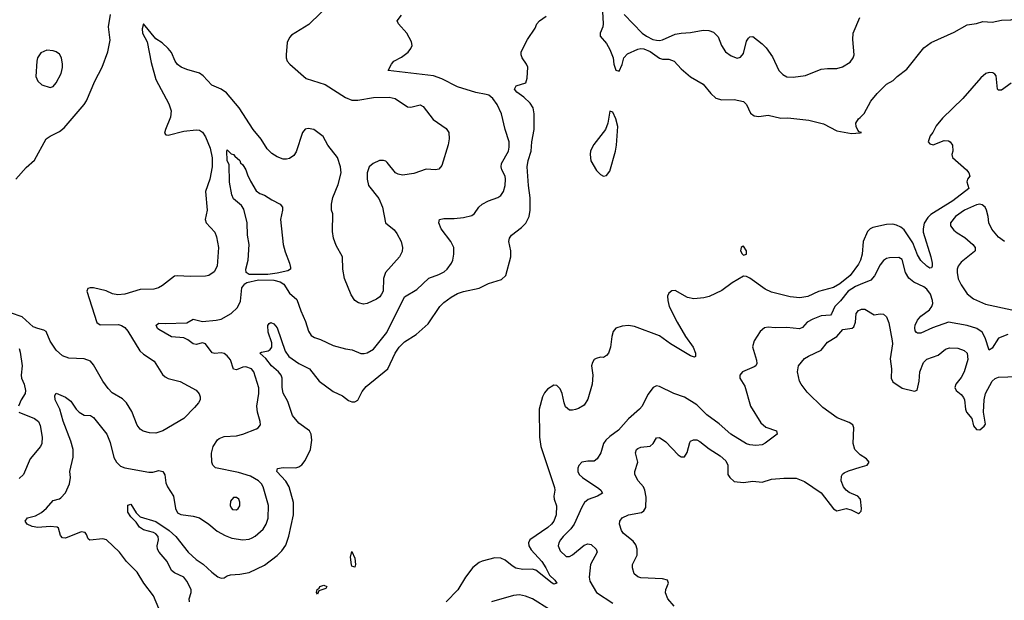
# Model space of a CAD drawing. Header units: inches. Extents: x 1449094 to 1618372, y 389908 to 534307.
# Tile 98 of 256: x 1474594 to 1480928, y 450720 to 454456. Entities that reach past the tile are written whole.
import ezdxf

# ---------------------------------------------------------------- set-up
doc = ezdxf.new("R2010")
doc.units = ezdxf.units.IN
doc.header["$MEASUREMENT"] = 0
doc.layers.add('B4475', color=7, linetype='Continuous')
doc.layers.add('B4485', color=7, linetype='Continuous')

msp = doc.modelspace()

# ---------------------------------------------------------------- linework, layer by layer
at = {"layer": 'B4475', "color": 5}
for points, elevation in [([(1476605.6, 454574.4), (1476454.5, 454425.5), (1476342.9, 454357.1), (1476330, 454341), (1476315.6, 454310), (1476308.2, 454230), (1476308.2, 454210), (1476315.1, 454190), (1476331.6, 454170), (1476437.8, 454077.8), (1476558.6, 454038.6), (1476690, 453955.4), (1476730, 453938.9), (1476770, 453938.9), (1476870, 453956.4), (1476970, 453957.3), (1477010, 453949.7), (1477090, 453895.1), (1477110, 453893), (1477170, 453909.6), (1477190, 453898), (1477253.4, 453813.4), (1477336.8, 453756.8), (1477354.3, 453730), (1477357.2, 453690), (1477350, 453650.8), (1477310, 453518), (1477290, 453494.8), (1477270, 453490.8), (1477210, 453494.9), (1477130, 453467.2), (1477056.7, 453456.7), (1477030, 453462.4), (1477011.9, 453471.9), (1476958.5, 453538.5), (1476950, 453546), (1476934, 453550), (1476909.4, 453550.6), (1476868, 453530), (1476842, 453510), (1476829, 453471), (1476829, 453430), (1476837.2, 453390), (1476904.9, 453304.9), (1476927.4, 453250), (1476948.5, 453150), (1477003.4, 453103.4), (1477021.3, 453081.3), (1477047.4, 453030), (1477057.4, 452990), (1477054.8, 452965.3), (1477036.9, 452930), (1476947.9, 452830), (1476935.3, 452790), (1476931.6, 452710), (1476922.6, 452690), (1476910, 452672.4), (1476890, 452658.7), (1476830, 452630.4), (1476806.9, 452626.9), (1476774.2, 452634.2), (1476750.8, 452650), (1476726.6, 452686.6), (1476683.8, 452790), (1476674, 452850), (1476670.4, 452930), (1476630, 453004), (1476613.1, 453050), (1476607.4, 453092.6), (1476607.7, 453207.7), (1476600.7, 453230), (1476600.7, 453270), (1476607.9, 453312.1), (1476643.4, 453396.6), (1476662, 453470), (1476658.8, 453510), (1476638.8, 453570), (1476576.3, 453650), (1476545.5, 453705.5), (1476486, 453750), (1476450, 453757), (1476430, 453752.4), (1476413, 453730), (1476373.2, 453606.8), (1476357.8, 453582.2), (1476330, 453563.8), (1476310, 453558), (1476290, 453559.1), (1476250, 453573), (1476216.3, 453596.3), (1476186.1, 453626.1), (1476147.3, 453687.3), (1476095.5, 453750), (1476006, 453890), (1475925, 453985), (1475890.2, 454010.2), (1475830, 454035.6), (1475775, 454095), (1475752, 454112), (1475670, 454134.9), (1475632, 454152), (1475610, 454168.9), (1475594.6, 454190), (1475570, 454245.5), (1475550, 454270.4), (1475510, 454308.4), (1475470, 454334), (1475390, 454430.5), (1475382, 454398), (1475383.8, 454370), (1475413.7, 454313.7), (1475440, 454180), (1475470.5, 454070.5), (1475554.6, 453914.6), (1475569.2, 453870), (1475565.2, 453830), (1475531.6, 453750), (1475525.6, 453725.6), (1475535.5, 453715.5), (1475550, 453714), (1475650, 453739.8), (1475730, 453747.4), (1475750, 453745.3), (1475770, 453731.9), (1475790, 453702), (1475819.3, 453630), (1475831.8, 453568.2), (1475832.8, 453510), (1475818.5, 453430), (1475789.8, 453350), (1475799.8, 453230), (1475787.2, 453170), (1475793.7, 453150), (1475849.7, 453090), (1475860.1, 453060.1), (1475872.6, 452990), (1475863.6, 452870), (1475845.3, 452834.7), (1475810, 452810.4), (1475790, 452805.3), (1475690, 452803.1), (1475610, 452809), (1475590, 452806), (1475513.4, 452746.6), (1475488.2, 452731.8), (1475458, 452722), (1475370, 452720.2), (1475270.3, 452690.3), (1475225.7, 452685.7), (1475191.4, 452691.4), (1475150, 452712.2), (1475070, 452730.3), (1475048.1, 452731.9), (1475032.3, 452727.7), (1475026.3, 452710), (1475090, 452507), (1475112.4, 452492.4), (1475230, 452494.2), (1475250, 452488.6), (1475270, 452476), (1475290, 452453), (1475366.2, 452326.2), (1475390, 452303.1), (1475458.4, 452258.4), (1475512.7, 452172.7), (1475530, 452157.7), (1475550, 452148.4), (1475627.3, 452127.3), (1475730, 452072.7), (1475749.5, 452049.5), (1475755.1, 452030), (1475754.5, 452010), (1475744.5, 451990), (1475719.5, 451960.5), (1475650, 451890.4), (1475515.1, 451810), (1475470, 451795.6), (1475430, 451797.3), (1475389.3, 451809.3), (1475370, 451821.1), (1475350, 451846.4), (1475316, 451936), (1475280.9, 451990), (1475256.5, 452016.5), (1475190, 452055.2), (1475162.6, 452082.6), (1475128.6, 452130), (1475070, 452234.9), (1475050, 452258.4), (1475010, 452274), (1474910, 452278.4), (1474870, 452293), (1474830, 452330.5), (1474790, 452388.5), (1474764.4, 452450), (1474750, 452459), (1474710, 452468.2), (1474681, 452480.9), (1474610, 452544.9), (1474535.5, 452570)], 580), ([(1478339.3, 454590), (1478347.2, 454430), (1478345.8, 454410), (1478328.3, 454370), (1478329.3, 454350), (1478370, 454302.7), (1478390, 454263.7), (1478411.1, 454210), (1478416.9, 454170), (1478430, 454130.8), (1478450, 454124.9), (1478470, 454167.7), (1478480.8, 454210), (1478504.2, 454235.8), (1478570, 454267.1), (1478590, 454271.5), (1478610, 454268.3), (1478650, 454251.6), (1478710, 454207.8), (1478730, 454202.5), (1478770, 454202.9), (1478804.4, 454190), (1478850, 454139.3), (1478910, 454088.2), (1478990, 454040.5), (1479040.7, 453980.7), (1479071.8, 453951.8), (1479110, 453940.1), (1479190, 453943.8), (1479250, 453929.2), (1479270.2, 453910), (1479295, 453855), (1479317.9, 453837.9), (1479350, 453833.8), (1479410, 453842.7), (1479490, 453823.8), (1479534.8, 453825.2), (1479670, 453810.6), (1479765.8, 453785.8), (1479850, 453741), (1479945.1, 453725.1), (1480000, 453729.3)], 540), ([(1474570, 453430.4), (1474635.2, 453504.8), (1474690, 453553.4), (1474765.1, 453690), (1474790, 453707.7), (1474850, 453738), (1474879.7, 453760.3), (1475008.7, 453910), (1475024.9, 453935.1), (1475078.7, 454061.3), (1475124.5, 454150), (1475160.9, 454250), (1475175.3, 454324.7), (1475165.4, 454410), (1475177.6, 454490)], 620), ([(1475490, 450668.2), (1475454.6, 450750), (1475393, 450830), (1475350, 450901.3), (1475280.7, 450970), (1475237, 451030), (1475153.2, 451110), (1475130, 451115.6), (1475046.3, 451106.3), (1475034.8, 451114.8), (1475024.5, 451144.5), (1475015.6, 451155.6), (1474990, 451161.6), (1474890, 451120.5), (1474870, 451121.6), (1474857.4, 451137.4), (1474844.1, 451184.1), (1474835.3, 451190), (1474790, 451194.3), (1474710.3, 451189.7), (1474674.9, 451194.9), (1474643, 451210), (1474629.7, 451230), (1474643.7, 451250), (1474695.8, 451264.2), (1474734.2, 451285.8), (1474767.3, 451312.7), (1474810, 451361.7), (1474850, 451372.8), (1474860, 451380), (1474888.3, 451411.7), (1474915.1, 451470), (1474920.4, 451510), (1474916.9, 451550), (1474939.4, 451640.6), (1474938.5, 451690), (1474924.4, 451744.4), (1474873.9, 451873.9), (1474853.5, 451950), (1474822.3, 452010), (1474821.4, 452038.6), (1474830, 452053.4), (1474890, 452027.3), (1474922.7, 452002.7), (1474958, 451950), (1474977.1, 451930), (1475010, 451911.8), (1475050, 451908.7), (1475070, 451896.4), (1475154.6, 451790), (1475175.8, 451735.8), (1475199.5, 451639.5), (1475216.5, 451610), (1475243.4, 451583.4), (1475270, 451573.1), (1475424.8, 451544.8), (1475450, 451544.6), (1475490, 451554.7), (1475514.4, 451550), (1475527, 451527), (1475535.3, 451475.3), (1475544.2, 451450), (1475584.2, 451390), (1475597.6, 451310), (1475610, 451283.8), (1475631.8, 451271.8), (1475710, 451261.1), (1475750, 451250.3), (1475810, 451210.3), (1475865.5, 451165.5), (1475916.8, 451136.8), (1475959.6, 451119.6), (1476030, 451109.2), (1476070, 451114.4), (1476090, 451121.8), (1476110, 451132.4), (1476161, 451178.9), (1476180.3, 451210), (1476192, 451248), (1476195, 451330), (1476160.3, 451450), (1476149.8, 451470), (1476129.9, 451489.9), (1476078.5, 451518.5), (1476001.9, 451541.9), (1475853.7, 451573.7), (1475837.4, 451590), (1475829.8, 451609.8), (1475827.5, 451667.5), (1475838.8, 451710), (1475866.9, 451753.1), (1475878, 451762), (1475910, 451773.8), (1475990, 451779), (1476030, 451789), (1476117.4, 451822.6), (1476129.2, 451830), (1476142.7, 451850), (1476142, 451870), (1476123.5, 451930), (1476119.3, 451970), (1476132.2, 452050), (1476131.6, 452088.4), (1476101.1, 452190), (1476084.7, 452210), (1476050, 452222.8), (1476030, 452219.6), (1475990, 452203.2), (1475970, 452208.5), (1475950, 452267.6), (1475930, 452293.7), (1475910, 452308.5), (1475890, 452311.9), (1475850, 452308.7), (1475832.8, 452312.8), (1475790, 452371.5), (1475770, 452376.6), (1475730, 452366.3), (1475710, 452369.8), (1475676.5, 452396.4), (1475650, 452408.4), (1475570, 452415.9), (1475490, 452462.2), (1475480.5, 452470), (1475472, 452490), (1475490, 452504.4), (1475530, 452500.7), (1475670, 452506.2), (1475710, 452530.3), (1475770, 452515), (1475857.3, 452522.7), (1475890, 452530.3), (1475954.1, 452565.9), (1475996.1, 452603.9), (1476013.9, 452646.1), (1476022.9, 452730), (1476043, 452757.1), (1476055.8, 452764.2), (1476130, 452781.4), (1476230, 452779.7), (1476268.9, 452768.9), (1476294.1, 452754.1), (1476330, 452696.3), (1476376.2, 452656.2), (1476402.2, 452582.2), (1476433.6, 452513.7), (1476452.5, 452452.5), (1476470, 452424.9), (1476490, 452411.7), (1476530, 452399), (1476610, 452359.7), (1476690, 452338), (1476732.8, 452332.8), (1476789.1, 452309.1), (1476810, 452307.9), (1476830, 452312.8), (1476870, 452335.6), (1476956.5, 452443.5), (1477070, 452673.4), (1477150, 452720.7), (1477226.1, 452793.9), (1477290, 452815.9), (1477325.1, 452834.9), (1477343.1, 452850), (1477371.1, 452890), (1477380.5, 452910), (1477387.5, 452947.5), (1477386, 452990), (1477368, 453030), (1477304.7, 453110), (1477289.6, 453150), (1477294, 453170), (1477322.3, 453177.7), (1477390, 453177.7), (1477450, 453184.6), (1477502.6, 453197.4), (1477519.5, 453210), (1477547.3, 453250), (1477569.5, 453270), (1477610, 453291.7), (1477670, 453312), (1477690, 453326), (1477706.6, 453350), (1477717.6, 453390), (1477720.4, 453430), (1477716.8, 453450), (1477695.8, 453490), (1477691.1, 453510), (1477694, 453530), (1477738, 453610), (1477743.7, 453636.3), (1477742.3, 453670), (1477716.5, 453750), (1477694, 453850), (1477666.6, 453910), (1477638.8, 453950), (1477612.3, 453970), (1477596, 453976), (1477528.6, 453988.6), (1477410, 454023.9), (1477310, 454076.1), (1477255.6, 454095.6), (1476965.2, 454130), (1476985.2, 454170), (1477001.2, 454190), (1477050, 454215.5), (1477092.5, 454247.5), (1477109.5, 454270), (1477118, 454290), (1477114.2, 454314.2), (1477083.7, 454370), (1477031.5, 454430), (1477021.6, 454450), (1477050, 454486)], 560), ([(1475687, 450710), (1475684.5, 450730), (1475698, 450770), (1475696.9, 450790), (1475670, 450842.9), (1475649.6, 450870), (1475590, 450897.6), (1475571.4, 450911.4), (1475542.2, 450970), (1475490.9, 451030), (1475479.8, 451050), (1475477.7, 451070), (1475488, 451110), (1475484.8, 451130), (1475470, 451147.4), (1475455.7, 451155.7), (1475390, 451174.6), (1475364.8, 451190), (1475343.2, 451223.2), (1475310, 451256.9), (1475290, 451287.6), (1475290, 451332), (1475310, 451339.1), (1475343.1, 451283.1), (1475370, 451256.4), (1475470, 451226.3), (1475555.9, 451170), (1475597.7, 451130), (1475677.2, 451030), (1475730, 450982.6), (1475773.6, 450953.6), (1475830, 450901.3), (1475870, 450871.8), (1475890, 450863.1), (1475910, 450865.5), (1475930, 450878), (1475950, 450883.8), (1476010, 450888.5), (1476070, 450899.5), (1476170, 450947.2), (1476251.5, 451008.5), (1476281, 451039), (1476305.8, 451074.2), (1476326.6, 451133.4), (1476356.3, 451270), (1476355.7, 451350), (1476327.5, 451450), (1476307.2, 451487.2), (1476248.4, 451550), (1476252.1, 451567.9), (1476290, 451573.8), (1476370, 451573.7), (1476390, 451579.3), (1476408.4, 451591.6), (1476430, 451619.1), (1476465.1, 451690), (1476474.6, 451750), (1476468.5, 451790), (1476457.7, 451810), (1476390, 451860.9), (1476349.8, 451910), (1476319.3, 451999.3), (1476290, 452053.2), (1476283.1, 452090), (1476282.3, 452150), (1476275.4, 452170), (1476259.7, 452190), (1476214.5, 452230), (1476177, 452277), (1476139.6, 452310), (1476150, 452316.9), (1476193.6, 452326.4), (1476206.4, 452333.6), (1476217.3, 452350), (1476216.8, 452376.7), (1476193.7, 452446.3), (1476191.5, 452488.5), (1476198.9, 452501.1), (1476210, 452508), (1476230, 452498.9), (1476250, 452474), (1476302.7, 452322.7), (1476326.5, 452290), (1476390, 452243.8), (1476458.7, 452210), (1476520.3, 452130), (1476610, 452063.7), (1476670, 452036.5), (1476710, 452006.7), (1476730, 451997.6), (1476750, 451996.4), (1476770, 452008), (1476796.9, 452063.1), (1476823.9, 452096.1), (1476963, 452210), (1477008.8, 452310), (1477034.7, 452350), (1477070, 452383.2), (1477145.3, 452430), (1477221, 452499), (1477297.7, 452610), (1477323.5, 452636.5), (1477370, 452671.3), (1477410, 452694.3), (1477450, 452708.3), (1477550.6, 452729.4), (1477610, 452758.5), (1477694.6, 452785.4), (1477721.3, 452810), (1477753.5, 452930), (1477754, 452970), (1477741.3, 453030), (1477745.6, 453050), (1477758.4, 453070), (1477821.3, 453118.7), (1477850, 453147.7), (1477870.9, 453189.1), (1477878.7, 453230), (1477879, 453310), (1477867.2, 453390), (1477859.8, 453510), (1477865.3, 453550), (1477883.8, 453610), (1477888.9, 453671.1), (1477903, 453750), (1477903.5, 453850), (1477897.4, 453890), (1477878.4, 453918.4), (1477837.8, 453957.8), (1477792.3, 453990), (1477778, 454010), (1477788, 454030), (1477849.3, 454050.7), (1477859.5, 454080.5), (1477862, 454150), (1477855.1, 454170), (1477827, 454210), (1477819.3, 454230), (1477821.2, 454250), (1477861.2, 454330), (1477910, 454401), (1477922, 454430), (1477938.7, 454450), (1477980.2, 454479.8)], 540), ([(1478482.2, 454490), (1478598.4, 454370), (1478625.3, 454350), (1478667.6, 454330), (1478690, 454324.7), (1478710, 454322.5), (1478730, 454326.5), (1478810, 454362.5), (1478850, 454370.2), (1478910, 454373.8), (1478990, 454389.1), (1479026.6, 454386.6), (1479056.9, 454376.9), (1479087.2, 454347.2), (1479108.9, 454290), (1479134.4, 454250), (1479170, 454224.6), (1479210, 454208.5), (1479230, 454215.5), (1479250, 454238.8), (1479270, 454318), (1479281.6, 454338.4), (1479290, 454346.8), (1479310, 454347.3), (1479370, 454301.6), (1479395.3, 454275.3), (1479437.5, 454217.5), (1479478.6, 454130), (1479502.7, 454102.7), (1479530, 454088.8), (1479570, 454087.3), (1479650, 454097.4), (1479750, 454137.7), (1479790, 454143.2), (1479850, 454143.2), (1479887.8, 454152.2), (1479936.2, 454183.8), (1479956.2, 454210), (1479961.6, 454230), (1479953, 454330), (1479956.3, 454370), (1479998, 454470)], 560), ([(1480000, 453732.5), (1479994.1, 453734.1), (1479985.6, 453745.6), (1479975.5, 453770), (1479973.3, 453790), (1479990, 453818.3), (1480000, 453827.4)], 540), ([(1480000, 452903.9), (1479990, 452883), (1479935.9, 452810), (1479870, 452757.5), (1479830, 452733.8), (1479732.3, 452707.7), (1479664.8, 452675.2), (1479613.1, 452666.9), (1479550, 452672), (1479430, 452703.9), (1479390, 452721.7), (1479290, 452793.3), (1479270, 452803.6), (1479250, 452805.1), (1479177.8, 452762.2), (1479110, 452714.7), (1479030, 452675.6), (1478994.1, 452665.9), (1478930, 452661.1), (1478890, 452668.3), (1478810, 452714), (1478790, 452711.8), (1478770, 452696), (1478762.3, 452677.7), (1478762.6, 452650), (1478771.6, 452610), (1478823.5, 452510), (1478878.3, 452418.3), (1478927.4, 452350), (1478942, 452310), (1478940.7, 452290), (1478935.3, 452284.7), (1478910, 452294.3), (1478780.7, 452370), (1478710, 452423.1), (1478550, 452482.4), (1478510, 452489.1), (1478470, 452484.9), (1478428.5, 452471.5), (1478412.4, 452450), (1478402.8, 452417.2), (1478395.3, 452350), (1478382, 452310), (1478370, 452295.6), (1478350, 452283.6), (1478330, 452284.2), (1478302.9, 452277.1), (1478290.4, 452269.6), (1478278, 452250), (1478273, 452230), (1478281.1, 452170), (1478276.5, 452110), (1478250, 452014), (1478224.4, 451975.6), (1478190, 451954), (1478170, 451947.3), (1478150, 451942.9), (1478130, 451944.5), (1478105.7, 451965.7), (1478096.3, 451990), (1478084.4, 452050), (1478070, 452080.9), (1478050, 452102.9), (1478030, 452104.2), (1477990, 452078.7), (1477970, 452055.6), (1477957.7, 452030), (1477934.9, 451950), (1477937.2, 451770), (1477947.6, 451710), (1478034.2, 451445.8), (1478037.6, 451430), (1478030.5, 451389.5), (1478032.7, 451370), (1478047.4, 451327.4), (1478046.2, 451270), (1478030.9, 451230), (1478015.3, 451210), (1477991.8, 451188.2), (1477876.5, 451110), (1477867.1, 451090), (1477870.2, 451070), (1477884.1, 451044.1), (1477952.1, 450970), (1477979.5, 450930), (1478002.2, 450882.2), (1478037.4, 450850), (1478050.2, 450829.7), (1478030, 450823.5), (1478019.6, 450830), (1477915.1, 450915.1), (1477890, 450920.9), (1477830, 450918.1), (1477786.8, 450926.8), (1477761.4, 450941.4), (1477717.9, 450977.9), (1477690, 450990.7), (1477650, 450993.3), (1477570, 450971.8), (1477550, 450964.2), (1477510, 450932), (1477461.5, 450870), (1477412.3, 450787.7), (1477336.9, 450710)], 540), ([(1480000, 452751.9), (1479970, 452739.7), (1479924.3, 452710), (1479873.7, 452646.3), (1479838.1, 452610), (1479817, 452563), (1479810, 452556.1), (1479750, 452550.9), (1479695.3, 452530), (1479660.7, 452510), (1479630, 452476), (1479610, 452466.2), (1479530, 452475), (1479453.9, 452473.9), (1479410, 452478.7), (1479386.3, 452473.7), (1479358, 452450), (1479318, 452390), (1479308.5, 452351.5), (1479334.6, 452265.4), (1479337, 452243), (1479330.7, 452230), (1479318, 452222), (1479244.4, 452190), (1479227.7, 452170), (1479226.9, 452150), (1479258.4, 452098.4), (1479296.3, 451970), (1479362.9, 451862.9), (1479394.5, 451834.5), (1479462.4, 451810), (1479467, 451790), (1479390, 451731.3), (1479370, 451721.3), (1479330, 451716), (1479290, 451719.8), (1479270, 451726.8), (1479168.9, 451788.9), (1479094.8, 451854.8), (1479013.7, 451913.7), (1478950, 451977.1), (1478870, 452026.6), (1478801.2, 452050), (1478710, 452097), (1478690, 452099.3), (1478670, 452089.2), (1478634.7, 452045.3), (1478599.5, 451970), (1478582.4, 451950), (1478511.4, 451888.6), (1478446, 451814), (1478390, 451775.1), (1478363.8, 451750), (1478350.3, 451729.7), (1478332, 451670), (1478310, 451629.5), (1478290, 451616.2), (1478250, 451616.2), (1478210.4, 451609.6), (1478192.1, 451587.9), (1478185.3, 451570), (1478184.9, 451550), (1478192.4, 451530), (1478214.4, 451510), (1478320.1, 451440.1), (1478332.2, 451430), (1478343.1, 451410), (1478310.4, 451390), (1478250.5, 451369.5), (1478228.6, 451350), (1478210, 451320.5), (1478161.8, 451210), (1478139.9, 451180.1), (1478090, 451131.7), (1478073.8, 451110), (1478063.2, 451090), (1478059.2, 451070), (1478070, 451038.7), (1478110, 451002.6), (1478130, 451001.7), (1478150, 451012.2), (1478225.6, 451074.4), (1478250, 451083.2), (1478270, 451079.4), (1478303.6, 451050), (1478308, 451030), (1478265.6, 450950), (1478257.7, 450870), (1478262.7, 450842.7), (1478305.2, 450770), (1478410, 450700.7)], 560), ([(1480000, 451657.3), (1479998.4, 451658.4), (1479967, 451690), (1479956, 451730), (1479961.1, 451830), (1479954.4, 451850), (1479930, 451864.2), (1479853.8, 451893.8), (1479759.9, 451959.9), (1479660.2, 452060.2), (1479620.3, 452110), (1479610.2, 452130.2), (1479597.3, 452190), (1479603.1, 452230), (1479643.5, 452276.5), (1479667.8, 452292.2), (1479750.7, 452329.3), (1479790, 452380.5), (1479850, 452417.1), (1479890, 452463.1), (1479948.6, 452471.4), (1479959, 452481), (1479971.1, 452510), (1479974.9, 452565.1), (1479990, 452586), (1480000, 452589.9)], 580), ([(1474590, 452340.7), (1474597.1, 452317.1), (1474611.2, 452230), (1474604.6, 452170), (1474606.8, 452150), (1474623.9, 452110), (1474632.1, 452070), (1474629.7, 452050), (1474603.9, 452010), (1474587.1, 451970)], 580), ([(1474588.2, 451930), (1474690, 451890.9), (1474714.3, 451870), (1474725.3, 451845.3), (1474739.2, 451770), (1474737.7, 451730), (1474728.3, 451710), (1474661.1, 451630), (1474618.4, 451530), (1474590, 451503)], 580), ([(1478803.4, 450683.4), (1478764.4, 450730), (1478748.9, 450768.9), (1478751.7, 450790), (1478768.9, 450830), (1478762.4, 450850), (1478730, 450858.9), (1478590, 450865.3), (1478570, 450870.4), (1478547, 450890), (1478535.3, 450930), (1478536.5, 450950), (1478565.8, 451010), (1478566.9, 451050), (1478557.4, 451077.4), (1478541.1, 451101.1), (1478478, 451150), (1478464.6, 451170), (1478453.4, 451210), (1478455.8, 451230), (1478470.5, 451250), (1478510.8, 451270), (1478594.3, 451285.7), (1478610, 451295.6), (1478621.6, 451318.4), (1478624.3, 451384.3), (1478615.5, 451430), (1478608.1, 451450), (1478571.8, 451490), (1478550.3, 451530), (1478550.4, 451550), (1478571.4, 451610), (1478556.5, 451670), (1478561.3, 451690), (1478570, 451698), (1478590, 451705.1), (1478650, 451711.5), (1478670.3, 451729.7), (1478690, 451766), (1478710, 451767), (1478750, 451738.9), (1478830, 451656.9), (1478850, 451644.2), (1478870, 451642.9), (1478887.9, 451672.1), (1478904.2, 451735.8), (1478910, 451743.5), (1478927.8, 451752.2), (1478950, 451751.9), (1478970, 451743.1), (1479030, 451694), (1479101.3, 451650), (1479136.9, 451616.9), (1479149.7, 451590), (1479149.6, 451530), (1479161.6, 451510), (1479190, 451484.7), (1479250, 451478.7), (1479310, 451486.8), (1479370, 451481.1), (1479430, 451499.7), (1479510, 451506.9), (1479590, 451506.6), (1479643.7, 451483.7), (1479750, 451412.2), (1479830, 451309.6), (1479850, 451295.1), (1479910, 451310.9), (1479942.9, 451302.9), (1479990, 451279.5), (1479997, 451283), (1480000, 451286.5)], 580), ([(1480000, 451373.6), (1479986, 451390), (1479930, 451414.7), (1479910, 451428.2), (1479894.3, 451450), (1479878.9, 451490), (1479880.6, 451519.4), (1479887.2, 451532.8), (1479898.7, 451541.3), (1479926.3, 451553.7), (1480000, 451575.9)], 580), ([(1478002, 450662), (1477892.7, 450730), (1477847.2, 450747.2), (1477810, 450754.7), (1477770, 450752), (1477630, 450709.6)], 560)]:
    msp.add_lwpolyline(points, dxfattribs=dict(at, elevation=elevation))
for points, elevation in [([(1474770, 454259.6), (1474730, 454242.7), (1474709, 454211), (1474704.2, 454190), (1474698.7, 454090), (1474710, 454060.7), (1474736.5, 454036.5), (1474790, 454019.3), (1474810, 454025.5), (1474830, 454050.7), (1474860.5, 454110), (1474869.6, 454149.6), (1474869.6, 454170), (1474862.4, 454210), (1474850, 454234.5), (1474830, 454249.6), (1474810, 454256.9)], 640), ([(1478390, 453868), (1478378.5, 453790), (1478363.2, 453750), (1478287.5, 453652.5), (1478267.2, 453612.8), (1478263, 453590), (1478268.8, 453548.8), (1478305.2, 453485.2), (1478330, 453460.3), (1478350, 453450.3), (1478370, 453454.6), (1478390, 453481.6), (1478426.8, 453610), (1478433.7, 453650), (1478442, 453770), (1478430, 453818), (1478410, 453862)], 540), ([(1476103.1, 452816.9), (1476070, 452817.8), (1476052.1, 452830), (1476049.4, 452850), (1476064.1, 452910), (1476069.8, 453010), (1476060.3, 453070), (1476058, 453150), (1476037.2, 453237.2), (1476020.1, 453260.1), (1475970, 453304.7), (1475959.7, 453330), (1475944.4, 453410), (1475942, 453522), (1475929.7, 453550.3), (1475926, 453610), (1475930, 453618), (1475953.7, 453593.7), (1475970.7, 453590), (1475977.3, 453577.3), (1476010, 453550.6), (1476015.8, 453535.8), (1476030, 453522.8), (1476050, 453490.7), (1476059, 453459), (1476078.3, 453418.3), (1476115.4, 453355.4), (1476138.9, 453338.9), (1476170, 453327), (1476216.7, 453296.7), (1476270.1, 453270.1), (1476285.3, 453250), (1476285.3, 453230), (1476271.3, 453170), (1476290.2, 453010), (1476301.7, 452961.7), (1476331, 452890), (1476337.4, 452862.6), (1476336, 452850), (1476320.2, 452839.8), (1476250, 452825.6), (1476190, 452817.1)], 560), ([(1479250, 452998), (1479243.8, 452996.2), (1479236, 452990), (1479230.7, 452970), (1479240.7, 452950), (1479250, 452942), (1479270, 452946.8), (1479269.3, 452970)], 540), ([(1475990, 451381.7), (1475970, 451381), (1475950, 451358), (1475947.5, 451330), (1475954.2, 451314.2), (1475964.3, 451304.3), (1475990, 451302), (1476000.5, 451310), (1476010, 451327.7), (1476011.3, 451351.3), (1476003.5, 451370)], 580), ([(1476750, 450933.2), (1476730, 450939), (1476727.9, 450947.9), (1476722.7, 450997.3), (1476730, 451034.8), (1476750, 450991.3), (1476754.4, 450950)], 520), ([(1476510, 450759), (1476503.7, 450770), (1476508, 450790), (1476521.2, 450798.8), (1476525.1, 450810), (1476550, 450818), (1476571, 450810), (1476563.6, 450796.4), (1476518, 450782)], 520)]:
    msp.add_lwpolyline(points, close=True, dxfattribs=dict(at, elevation=elevation))
at = {"layer": 'B4485', "color": 5}
for points, elevation in [([(1480000, 453827.4), (1480027.4, 453852.6), (1480070, 453933.2), (1480110, 453982.2), (1480170, 454041.3), (1480213.9, 454066.1), (1480238, 454090), (1480301.8, 454138.2), (1480410, 454275.2), (1480458.2, 454310), (1480604.8, 454375.2), (1480690, 454422.7), (1480749, 454431), (1480790, 454444), (1480850, 454440.9), (1480910, 454453.5), (1480970, 454455), (1481018, 454470)], 540), ([(1480971.5, 454048.5), (1480910, 454002.9), (1480890, 454002.7), (1480883.7, 454010), (1480875.5, 454095.5), (1480866.3, 454106.3), (1480853.6, 454113.6), (1480830, 454117.2), (1480810, 454109.3), (1480778, 454082), (1480660.4, 453950), (1480530, 453822.7), (1480490, 453772.7), (1480468.5, 453731.5), (1480451, 453710), (1480438, 453670), (1480450, 453658), (1480470, 453651.3), (1480542, 453678), (1480570, 453676.3), (1480578.8, 453670), (1480595.5, 453650), (1480597.1, 453610), (1480590.7, 453590), (1480594, 453570), (1480685.5, 453490), (1480700.5, 453470), (1480706.8, 453450), (1480691.3, 453430), (1480687.1, 453412.9), (1480698.8, 453370), (1480596.5, 453290), (1480456.3, 453203.7), (1480435.5, 453184.5), (1480412.8, 453147.2), (1480405, 453110), (1480406.5, 453090), (1480455.8, 452930), (1480463.8, 452890), (1480464, 452870), (1480459.3, 452860.7), (1480450, 452858), (1480430, 452869.7), (1480390, 452906.3), (1480370, 452943.6), (1480339.9, 453019.9), (1480283.6, 453103.6), (1480261.8, 453121.8), (1480234.5, 453134.5), (1480210, 453140.2), (1480170, 453139.4), (1480081.5, 453118.5), (1480064.4, 453110), (1480047.4, 453092.6), (1480019.5, 453030), (1480012.8, 452947.2), (1480002.9, 452910), (1480000, 452903.9)], 540), ([(1480000, 453729.3), (1480008.7, 453730), (1480000, 453732.5)], 540), ([(1480930, 453028.3), (1480890, 453057.2), (1480848.2, 453108.2), (1480829.3, 453149.3), (1480825, 453190), (1480814.4, 453230), (1480804.1, 453250), (1480785.2, 453265.2), (1480770, 453268.4), (1480750, 453264.2), (1480672.1, 453230), (1480614.7, 453190), (1480581.8, 453150), (1480581.7, 453130), (1480602.3, 453102.3), (1480624, 453084), (1480674.5, 453054.5), (1480725.3, 453010), (1480741.1, 452990), (1480741.1, 452970), (1480736.3, 452963.7), (1480650, 452896.9), (1480631.8, 452870), (1480625.2, 452850), (1480623.9, 452830), (1480631.8, 452788.2), (1480651, 452750), (1480690, 452693.4), (1480730, 452659.8), (1480806.7, 452626.7), (1480977.1, 452590)], 560), ([(1480950, 452430.7), (1480890, 452407.2), (1480850, 452343.1), (1480830, 452329.6), (1480805.4, 452410), (1480786.3, 452446.3), (1480751.1, 452470), (1480690, 452488.6), (1480570, 452510.5), (1480466, 452474), (1480390, 452439.8), (1480370, 452438.3), (1480363.2, 452443.2), (1480355.3, 452455.3), (1480353.2, 452473.2), (1480355.3, 452490), (1480370, 452522.6), (1480390, 452547.9), (1480446.9, 452590), (1480462.7, 452610), (1480468.6, 452630), (1480466.4, 452650), (1480453.2, 452690), (1480430, 452721.7), (1480410, 452738), (1480346.8, 452766.8), (1480313.3, 452793.3), (1480292.7, 452830), (1480270, 452914), (1480250, 452925.1), (1480190, 452923.6), (1480170, 452920.5), (1480150, 452907.8), (1480130, 452878.9), (1480092.9, 452807.1), (1480070, 452780.2), (1480000, 452751.9)], 560), ([(1480000, 452589.9), (1480010, 452593.7), (1480030, 452592.8), (1480090, 452557.6), (1480130, 452563), (1480150, 452560.5), (1480170, 452543.7), (1480186, 452506), (1480207.7, 452390), (1480208.6, 452370), (1480193, 452273), (1480202, 452210), (1480200.5, 452150), (1480210, 452126.6), (1480270, 452086.3), (1480350, 452066.6), (1480366.8, 452073.2), (1480380.4, 452130), (1480383.8, 452190), (1480408.8, 452250), (1480430, 452271), (1480502, 452298), (1480550, 452336), (1480575.3, 452344.7), (1480630, 452342.2), (1480670, 452327.6), (1480689.7, 452310), (1480694.4, 452270), (1480670.5, 452190), (1480650, 452153.8), (1480615.7, 452110), (1480609.8, 452090), (1480619.2, 452070), (1480650, 452045.1), (1480664.5, 452024.5), (1480671, 452010), (1480678.4, 451950), (1480685.3, 451930), (1480719.7, 451890), (1480730, 451842.7), (1480750, 451819), (1480770, 451818), (1480799.1, 451840.9), (1480807.3, 451852.7), (1480794.7, 451930), (1480798.4, 452010), (1480806.2, 452050), (1480849.1, 452130), (1480870, 452148.4), (1480890, 452156.8), (1481010, 452161.1)], 580), ([(1480000, 451575.9), (1480046.8, 451590), (1480059.1, 451610), (1480042, 451630), (1480000, 451657.3)], 580), ([(1480000, 451286.5), (1480006.2, 451293.8), (1480010.3, 451310), (1480003.1, 451370), (1480000, 451373.6)], 580)]:
    msp.add_lwpolyline(points, dxfattribs=dict(at, elevation=elevation))

doc.saveas('drawing.dxf')
